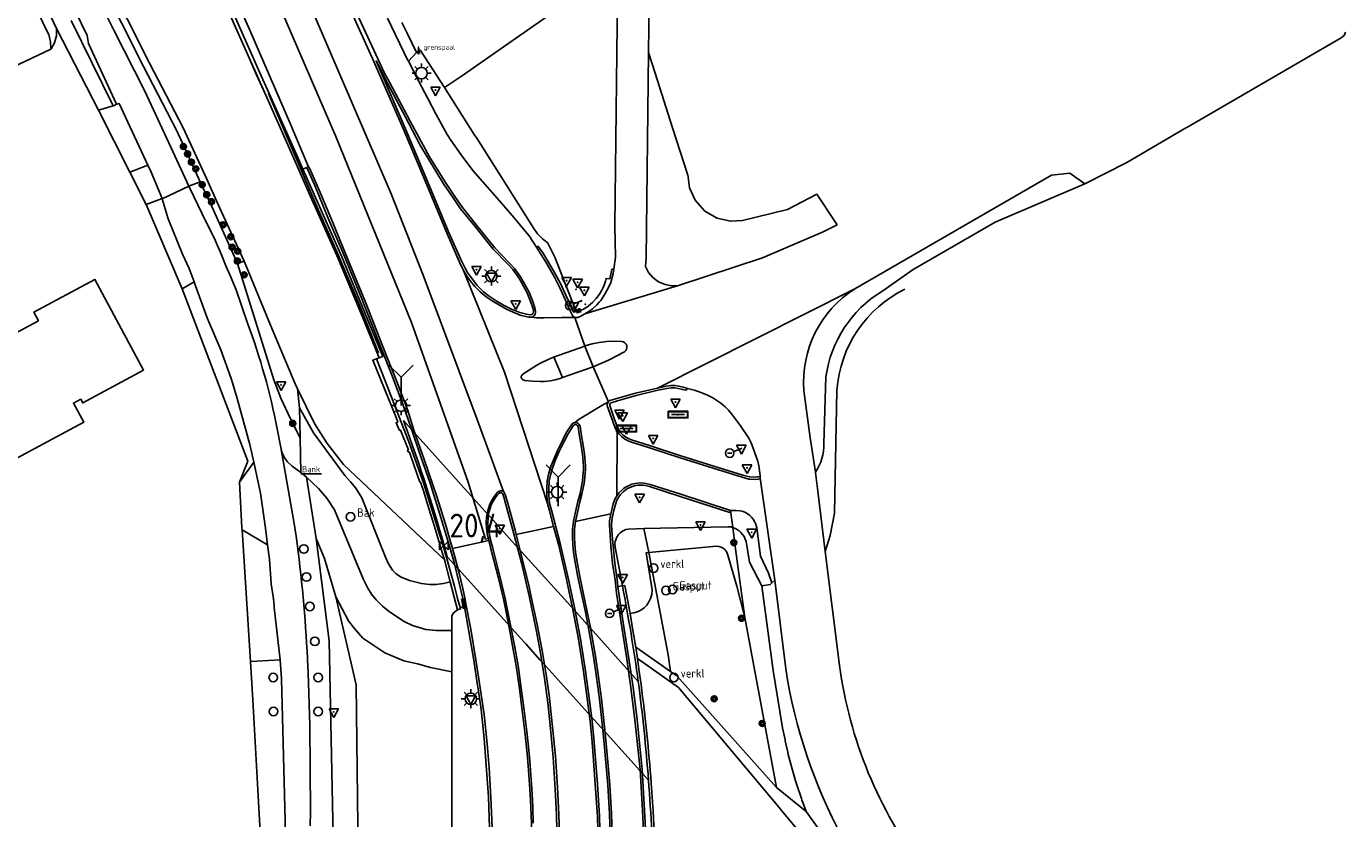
# Model space of a CAD drawing. Header units: metres. Extents: x 121613 to 124518, y 449573 to 453879.
# Tile 51 of 71: x 122146 to 122285, y 453024 to 453107. Entities that reach past the tile are written whole.
import ezdxf
from ezdxf.enums import TextEntityAlignment as Align

# ---------------------------------------------------------------- set-up
doc = ezdxf.new("R2010")
doc.units = ezdxf.units.M
doc.header["$LTSCALE"] = 4
doc.layers.get('0').update_dxf_attribs({"linetype": 'CONTINUOUS'})
for name, color, linetype in [('G_BTD', 3, 'CONTINUOUS'), ('G_KWDUPM1', 11, 'ByLayer'), ('G_OTD', 32, 'CONTINUOUS'), ('G_OWG', 6, 'CONTINUOUS'), ('G_OWT', 6, 'CONTINUOUS'), ('G_WGD', 7, 'CONTINUOUS'), ('G_WTD', 5, 'CONTINUOUS'), ('LSHD', 3, 'CONTINUOUS'), ('PPALHM', 10, 'CONTINUOUS'), ('PVGO', 102, 'CONTINUOUS')]:
    doc.layers.add(name, color=color, linetype=linetype)
doc.layers.add('G_WGI_A1', color=1, linetype='CONTINUOUS', lineweight=70)
for name, color, linetype, true_color in [('PBAK', 7, 'CONTINUOUS', 0xbd2877), ('PBRD', 7, 'CONTINUOUS', 0xbd2877), ('PPAL', 7, 'CONTINUOUS', 0xbd2877), ('PPUT', 7, 'CONTINUOUS', 0xbd2877), ('PSTM', 7, 'CONTINUOUS', 0xde7233)]:
    doc.layers.add(name, color=color, linetype=linetype, true_color=true_color)
doc.styles.add('ISO', font='ISO')
doc.styles.get("Standard").update_dxf_attribs({"font": 'ISO'})

# ---------------------------------------------------------------- blocks, each defined once
blk = doc.blocks.new('boom')
at = {"color": 0}
for radius in [0.315, 0.225, 0.135]:
    blk.add_circle((0, 0), radius, dxfattribs=at)
blk = doc.blocks.new('verkeersbord')
at = {"color": 0}
for p, q in [((0.5, 0.32), (-0.5, 0.32)), ((-0.5, 0.32), (0, -0.6)), ((0, -0.6), (0.5, 0.32))]:
    blk.add_line(p, q, dxfattribs=at)
blk = doc.blocks.new('lichtmast')
at = {"color": 0}
for p, q in [((-0.6, 0), (-1, 0)), ((-0.71, 0.71), (-0.42, 0.42)), ((0, 0.6), (0, 1)), ((0.42, 0.42), (0.71, 0.71)), ((0.6, 0), (1, 0)), ((-0.42, -0.42), (-0.71, -0.71)), ((0, -0.6), (0, -1)), ((0.42, -0.42), (0.71, -0.71))]:
    blk.add_line(p, q, dxfattribs=at)
blk.add_circle((0, 0), 0.6, dxfattribs=at)
blk = doc.blocks.new('afsl-gas')
at = {"color": 0}
blk.add_circle((0, 0), 0.45, dxfattribs=at)
at = {"color": 0, "style": 'ISO'}
blk.add_attdef('AFSL-GAS', (0.7, 0), '', height=0.9, dxfattribs=at)
blk = doc.blocks.new('verkeersbord-pl')
at = {"linetype": 'Continuous'}
blk.add_circle((0, 0), 0.03, dxfattribs=at)
blk = doc.blocks.new('strooikist')
at = {"color": 0}
blk.add_circle((0, 0), 0.45, dxfattribs=at)
at = {"color": 0, "style": 'ISO'}
blk.add_attdef('STROOIKIST', (0.7, 0), '', height=0.9, dxfattribs=at)
blk = doc.blocks.new('aanduidingsbord')
at = {"color": 0}
for p, q in [((-0.81, -0.33), (0, 0)), ((-1.45, -0.5), (-1.01, -0.5))]:
    blk.add_line(p, q, dxfattribs=at)
blk.add_circle((-1.23, -0.5), 0.45, dxfattribs=at)
blk = doc.blocks.new('wegwijzer')
at = {"color": 0}
for q in [(-0.424, 1.424), (0.424, 1.424), (0, 0)]:
    blk.add_line((0, 1), q, dxfattribs=at)
blk = doc.blocks.new('bank')
at = {"color": 0}
blk.add_line((1.1, 0), (-1.1, 0), dxfattribs=at)
at = {"color": 0, "linetype": 'Continuous', "style": 'ISO'}
blk.add_attdef('BANK', text='', height=0.65, rotation=360, dxfattribs=at).set_placement((0, 0.5), align=Align.MIDDLE_CENTER)
blk = doc.blocks.new('verkeersteller')
at = {"color": 0}
blk.add_circle((0, 0), 0.45, dxfattribs=at)
blk = doc.blocks.new('plaatsnaam')
at = {"color": 0}
blk.add_line((-0.69, 0), (0.69, 0), dxfattribs=at)
for points in [[(-1.05, 0.35), (1.05, 0.35), (1.05, -0.35), (-1.05, -0.35)], [(-0.99, 0.29), (0.99, 0.29), (0.99, -0.29), (-0.99, -0.29)]]:
    blk.add_lwpolyline(points, close=True, dxfattribs=at)
blk = doc.blocks.new('kilometerpaal')
at = {"color": 0}
for p, q in [((-0.44, 0.44), (0.44, -0.44)), ((-0.44, -0.44), (-0.44, 0.44)), ((0.44, 0.44), (-0.44, -0.44)), ((0.44, -0.44), (0.44, 0.44))]:
    blk.add_line(p, q, dxfattribs=at)
at = {"color": 0, "style": 'ISO'}
blk.add_attdef('KILOMETERPAAL', (0.59, 0.87), '', height=2.5, dxfattribs=at)
blk = doc.blocks.new('verklikker')
at = {"color": 0}
blk.add_circle((0, 0), 0.45, dxfattribs=at)
at = {"color": 0, "style": 'ISO'}
blk.add_attdef('VERKLIKKER', (0.7, 0), '', height=0.9, dxfattribs=at)
blk = doc.blocks.new('grensmarkering')
at = {"linetype": 'ByBlock', "lineweight": -2}
h = blk.add_hatch(color=0, dxfattribs=at)
h.dxf.hatch_style = 1
h.paths.add_polyline_path([(0.09, 0.55, 0.219912), (0.05, 0.61, -0.457379), (0.04, 0.66, 2.245674), (-0.04, 0.66, -0.457379), (-0.05, 0.61, 0.219912), (-0.09, 0.55), (-0.15, 0.04), (-0.18, 0.04), (-0.18, 0.01, 0.018367), (-0.1, 0, -0.954633), (0.1, 0, 0.018367), (0.18, 0.01), (0.18, 0.04), (0.15, 0.04)])
at = {"linetype": 'ByBlock', "lineweight": -2, "true_color": 0x681648}
h = blk.add_hatch(color=219, dxfattribs=at)
h.dxf.hatch_style = 1
h.paths.add_polyline_path([(0.1, 0, 1), (-0.1, 0, 1)])
at = {"linetype": 'ByBlock', "lineweight": -2}
h = blk.add_hatch(color=0, dxfattribs=at)
h.dxf.hatch_style = 1
h.paths.add_polyline_path([(0.18, -0.04, -0.022381), (0.08, -0.06, -0.528879), (-0.08, -0.06, -0.022381), (-0.18, -0.04), (-0.18, -0.13, 0.083333), (0.18, -0.13)])
at = {"color": 0, "linetype": 'ByBlock', "lineweight": -2}
blk.add_attdef('GRENSMARKERING', (0.5, 0.35), '', height=0.5, dxfattribs=at)

msp = doc.modelspace()

# ---------------------------------------------------------------- linework, layer by layer
at = {"layer": 'G_BTD', "linetype": 'Continuous', "transparency": 33554687}
for points in [[(122212.082, 453102.098), (122211.399, 453104.286)], [(122231.233, 453086.173), (122230.958, 453086.588), (122229.115, 453089.37), (122226.03, 453087.774), (122221.291, 453086.627), (122220.032, 453086.534), (122218.616, 453086.843), (122217.3, 453087.606), (122216.287, 453088.741), (122215.698, 453090.065), (122215.556, 453091.157), (122215.549, 453091.2), (122215.527, 453091.377), (122213.922, 453096.373), (122212.082, 453102.098)], [(122257.29, 453090.454), (122255.709, 453091.584), (122253.777, 453091.377)], [(122177.569, 453057.432), (122176.676, 453058.452), (122175.431, 453059.622)], [(122184.147, 453045.455), (122183.398, 453046.055), (122182.726, 453046.74), (122182.267, 453047.327), (122181.858, 453047.97), (122181.385, 453048.955), (122178.353, 453056.206), (122177.569, 453057.432)], [(122210.915, 453054.216), (122219.734, 453054.422)], [(122208.735, 453054.001), (122209.006, 453054.115), (122209.292, 453054.178), (122210.915, 453054.216)], [(122210.915, 453054.216), (122211.416, 453051.691)], [(122220.263, 453054.326), (122220.559, 453052.087), (122220.899, 453049.51), (122221.513, 453044.857)], [(122208.647, 453048.189), (122207.885, 453052.271), (122207.863, 453052.638)], [(122211.416, 453051.691), (122211.145, 453051.666), (122211.782, 453047.779), (122211.73, 453047.275)], [(122218.553, 453052.362), (122211.416, 453051.691)], [(122213.721, 453039.214), (122213.451, 453040.949), (122211.416, 453051.691)], [(122219.432, 453052.01), (122219.633, 453051.743), (122219.752, 453051.43), (122220.676, 453048.155), (122221.513, 453044.857)], [(122191.314, 453045.693), (122190.539, 453048.634)], [(122209.446, 453045.287), (122208.899, 453048.225), (122208.647, 453048.189)], [(122227.985, 453024.486), (122227.527, 453025.712), (122227.486, 453025.83), (122227.339, 453026.263), (122227.103, 453026.951), (122227.034, 453027.171), (122226.866, 453027.709), (122226.713, 453028.2), (122226.531, 453028.827), (122226.357, 453029.46), (122226.1, 453030.476), (122226.036, 453030.729), (122225.873, 453031.461), (122225.776, 453031.892), (122225.751, 453032.006), (122225.5, 453033.291), (122224.491, 453039.308), (122223.312, 453048.205)], [(122178.492, 453047.047), (122179.819, 453044.532), (122180.418, 453043.758), (122181.342, 453042.689), (122183.66, 453041.171), (122185.667, 453040.332), (122187.082, 453040), (122188.46, 453039.601), (122190.699, 453039.172)], [(122190.697, 453043.504), (122189.053, 453043.496), (122187.951, 453043.629), (122186.553, 453044.03), (122185.677, 453044.441), (122184.147, 453045.455)], [(122210.05, 453041.74), (122209.758, 453043.515), (122209.446, 453045.287)], [(122224.843, 453027.014), (122221.513, 453044.857)]]:
    msp.add_lwpolyline(points, dxfattribs=at)
for points in [[(122220.263, 453054.326, 0.064548), (122219.734, 453054.422)], [(122207.863, 453052.638, -0.2633103), (122208.735, 453054.001)], [(122218.553, 453052.362, -0.2059255), (122219.432, 453052.01)], [(122209.446, 453045.287, 0.3370179), (122211.73, 453047.275)]]:
    msp.add_lwpolyline(points, format="xyb", dxfattribs=at)
at = {"layer": 'G_KWDUPM1', "transparency": 33554687}
for points in [[(122187.059, 453063.98), (122185.611, 453065.589)], [(122193.593, 453056.724), (122187.059, 453063.98)], [(122193.593, 453056.724), (122194.539, 453055.674)], [(122194.746, 453055.443), (122194.539, 453055.674)], [(122197.026, 453052.911), (122194.746, 453055.443)], [(122197.414, 453052.481), (122197.026, 453052.911)], [(122203.205, 453046.05), (122197.414, 453052.481)], [(122190.223, 453051.258), (122191.423, 453049.927)], [(122191.423, 453049.927), (122196.783, 453043.981)], [(122208.515, 453040.153), (122203.205, 453046.05)], [(122196.783, 453043.981), (122198.323, 453042.272)], [(122198.323, 453042.272), (122198.518, 453042.056)], [(122198.518, 453042.056), (122199.977, 453040.438)], [(122199.977, 453040.438), (122200.283, 453040.098)], [(122200.283, 453040.098), (122205.018, 453034.845)], [(122210.308, 453038.162), (122208.515, 453040.153)], [(122205.018, 453034.845), (122205.3, 453034.532)], [(122205.3, 453034.532), (122206.749, 453032.925)], [(122206.749, 453032.925), (122209.531, 453029.838)], [(122209.531, 453029.838), (122211.392, 453027.774)]]:
    msp.add_lwpolyline(points, dxfattribs=at)
msp.add_lwpolyline([(122185.611, 453065.589, -0.0222031), (122190.223, 453051.258)], format="xyb", dxfattribs=at)
at = {"layer": 'G_OTD', "linetype": 'Continuous', "transparency": 33554687}
for points in [[(122208.154, 453113.292), (122207.347, 453112.739), (122191.817, 453101.868), (122189.916, 453100.595)], [(122149.1, 453106.8), (122153.525, 453098.231)], [(122156.819, 453091.697), (122158.541, 453088.282)], [(122143.068, 453072.094), (122142.335, 453073.46), (122147.221, 453076.08), (122146.738, 453076.979), (122153.149, 453080.416), (122155.68, 453075.708), (122158.273, 453070.886), (122151.87, 453067.443), (122151.668, 453067.82), (122150.903, 453067.409), (122151.979, 453065.409), (122143.952, 453061.092), (122140.586, 453067.35), (122141.504, 453067.843), (122140.079, 453070.491), (122143.068, 453072.094)], [(122162.335, 453079.44), (122169.254, 453061.317), (122168.376, 453059.102)], [(122168.64, 453054.095), (122169.528, 453040.264)]]:
    msp.add_lwpolyline(points, dxfattribs=at)
at = {"layer": 'G_OWG', "linetype": 'Continuous', "transparency": 33554687}
for points in [[(122175.043, 453092.021), (122174.503, 453093.248), (122171.496, 453099.98), (122170.484, 453102.209), (122169.748, 453103.899), (122168.869, 453105.863), (122167.466, 453109.031), (122164.756, 453115.119), (122162.717, 453119.698), (122161.095, 453123.283), (122159.874, 453125.959), (122157.964, 453130.046), (122156.175, 453133.806), (122153.825, 453138.635), (122151.005, 453144.29)], [(122155.09, 453098.684), (122150.648, 453107.658)], [(122189.916, 453100.595), (122187.421, 453104.494), (122186.998, 453104.289)], [(122183.926, 453101.063), (122186.145, 453096.869), (122187.423, 453094.464), (122189.841, 453090.481), (122190.827, 453089.01), (122191.608, 453087.856), (122193.123, 453086.002), (122195.056, 453083.589), (122196.581, 453082.031), (122197.129, 453081.45), (122197.759, 453080.585), (122198.032, 453080.109), (122198.637, 453078.992), (122199.061, 453077.918), (122199.149, 453077.649), (122199.221, 453077.38), (122199.285, 453077.21), (122199.31, 453077.099), (122199.311, 453077.007), (122199.272, 453076.887), (122199.234, 453076.839), (122199.196, 453076.779), (122199.109, 453076.718), (122198.937, 453076.69), (122198.543, 453076.756), (122197.847, 453076.933), (122196.979, 453077.282), (122196.121, 453077.716), (122195.349, 453078.181), (122194.618, 453078.676), (122194.047, 453079.105), (122193.381, 453079.777), (122192.768, 453080.571), (122192.403, 453081.086), (122192.058, 453081.665), (122191.635, 453082.53), (122190.366, 453085.426), (122188.007, 453091.063), (122185.703, 453096.569), (122182.74, 453103.391), (122182.896, 453103.143), (122183.926, 453101.063)], [(122189.916, 453100.595), (122193.066, 453095.673), (122193.324, 453095.265), (122199.326, 453085.781), (122199.719, 453085.217), (122200.196, 453084.721), (122200.744, 453084.307), (122200.773, 453084.292), (122201.539, 453082.768), (122203.796, 453077.036)], [(122175.601, 453092.315), (122175.457, 453092.202)], [(122163.054, 453090.216), (122164.238, 453090.693)], [(122199.601, 453083.797), (122199.801, 453083.886), (122200.225, 453083.291), (122200.922, 453082.16), (122201.536, 453081.067), (122202.101, 453080.047), (122202.706, 453078.749), (122203.532, 453076.966), (122203.796, 453077.036)], [(122207.737, 453081.488), (122207.535, 453081.489), (122207.336, 453080.487), (122206.934, 453080.52), (122206.86, 453080.249), (122206.713, 453079.814), (122206.629, 453079.574), (122206.496, 453079.299), (122206.228, 453078.87), (122205.88, 453078.42), (122205.492, 453077.987), (122205.042, 453077.624), (122204.793, 453077.449), (122204.488, 453077.273), (122204.259, 453077.188)], [(122204.259, 453077.188), (122203.796, 453077.036)], [(122223.144, 453059.712), (122222.918, 453059.669), (122222.868, 453059.66), (122222.562, 453059.636), (122222.066, 453059.664), (122222, 453059.67), (122221.32, 453059.852), (122218.261, 453060.798), (122214.808, 453061.886), (122211.48, 453062.974), (122209.587, 453063.567), (122209.297, 453063.696), (122209.022, 453063.85), (122208.7, 453064.085), (122208.496, 453064.295), (122208.29, 453064.578), (122208.121, 453064.888), (122207.822, 453065.68), (122207.307, 453067.163), (122207.308, 453067.204), (122207.321, 453067.266), (122207.349, 453067.336), (122207.386, 453067.395), (122207.411, 453067.422), (122207.45, 453067.45), (122208.14, 453067.645), (122210.085, 453068.206), (122212.379, 453068.763), (122213.305, 453068.955), (122213.773, 453069.008), (122214.151, 453069.006), (122214.543, 453068.964), (122214.98, 453068.861), (122215.351, 453068.77), (122215.5, 453068.967)], [(122202.555, 453063.466), (122202.928, 453064.186), (122203.457, 453065.018), (122203.515, 453065.101), (122203.533, 453065.113), (122203.603, 453065.138), (122203.673, 453065.158), (122203.737, 453065.155), (122203.804, 453065.14), (122203.852, 453065.115), (122203.917, 453065.061), (122203.957, 453065.007), (122203.987, 453064.93), (122204.149, 453063.942), (122204.295, 453062.954), (122204.44, 453062.055), (122204.481, 453061.675), (122204.522, 453061.188), (122204.545, 453060.82), (122204.542, 453060.449), (122204.531, 453060.101), (122204.498, 453059.663), (122204.45, 453059.219), (122204.391, 453058.871), (122204.186, 453057.895), (122203.968, 453057.082), (122203.702, 453055.978), (122203.492, 453055.003), (122203.391, 453054.166), (122203.38, 453053.33), (122203.434, 453052.531), (122203.503, 453051.742), (122203.643, 453050.875), (122203.96, 453049.127), (122204.747, 453045.425), (122205.04, 453043.961), (122205.601, 453040.767), (122205.921, 453038.617), (122206.233, 453036.291), (122206.632, 453032.699), (122206.764, 453031.193), (122206.951, 453029.246), (122207.11, 453027.281), (122207.176, 453026.047), (122207.288, 453024.258), (122207.357, 453021.956)], [(122174.835, 453060.118), (122173.919, 453060.779), (122173.38, 453061.291), (122173.08, 453061.723), (122172.859, 453062.2), (122172.714, 453062.751)], [(122174.739, 453063.778), (122174.835, 453060.118)], [(122206.28, 453022.541), (122206.241, 453023.97), (122206.009, 453027.373), (122205.732, 453030.836), (122205.653, 453032.199), (122205.481, 453034.012), (122205.05, 453037.209), (122204.72, 453039.485), (122204.234, 453042.644), (122203.607, 453045.931), (122203.01, 453048.733), (122202.147, 453052.504), (122201.171, 453056.153), (122200.99, 453056.904), (122200.905, 453057.693), (122200.891, 453058.44), (122200.953, 453059.228), (122201.114, 453059.981), (122201.315, 453060.688), (122201.625, 453061.438), (122201.976, 453062.256), (122202.555, 453063.466)], [(122175.431, 453059.622), (122174.835, 453060.118)], [(122176.418, 453053.189), (122175.431, 453059.622)], [(122208.179, 453048.142), (122208.094, 453048.873), (122207.837, 453050.576), (122207.666, 453052.398), (122207.582, 453053.531), (122207.511, 453054.577), (122207.526, 453055.065), (122207.568, 453055.327), (122207.746, 453056.135), (122207.909, 453056.771), (122208.065, 453057.207), (122208.259, 453057.551), (122208.46, 453057.818), (122208.735, 453058.101), (122208.904, 453058.243), (122209.169, 453058.429), (122209.431, 453058.551), (122209.701, 453058.657), (122210.025, 453058.738), (122210.259, 453058.777), (122210.538, 453058.789), (122210.839, 453058.783), (122211.077, 453058.749), (122211.488, 453058.637), (122214.735, 453057.611), (122220.06, 453055.864)], [(122199.273, 453023.238), (122199.226, 453024.896), (122199.173, 453025.714), (122199.074, 453027.35), (122198.927, 453029.302), (122198.825, 453030.594), (122198.59, 453032.88), (122198.297, 453035.133), (122198.01, 453037.438), (122197.664, 453039.818), (122197.294, 453041.938), (122196.854, 453044.233), (122196.326, 453046.864), (122195.757, 453049.215), (122194.966, 453052.287), (122194.82, 453052.889), (122194.658, 453053.55), (122194.541, 453054.201), (122194.513, 453054.459), (122194.497, 453054.738), (122194.51, 453055.406), (122194.574, 453055.812), (122194.638, 453056.034), (122194.723, 453056.36), (122194.812, 453056.612), (122195.036, 453057.091), (122195.368, 453057.595), (122195.502, 453057.769), (122195.629, 453057.893), (122195.738, 453057.965), (122195.795, 453057.978), (122195.896, 453057.985), (122195.968, 453057.969), (122196.015, 453057.946), (122196.044, 453057.916), (122196.082, 453057.86), (122196.236, 453057.285), (122196.276, 453057.153), (122197.24, 453053.666), (122198.023, 453050.613), (122198.829, 453047.138), (122199.583, 453043.588), (122199.991, 453041.333), (122200.465, 453038.503), (122200.817, 453035.918), (122201.053, 453033.552), (122201.369, 453030.199), (122201.582, 453026.82), (122201.72, 453024.162), (122201.788, 453021.021)], [(122220.028, 453056.113), (122220.06, 453055.864)], [(122220.06, 453055.864), (122220.263, 453054.326)], [(122176.418, 453053.189), (122177.797, 453042.424), (122178.249, 453020.079), (122179.955, 453014.81), (122183.776, 453009.439), (122189.084, 453007.66), (122190.53, 453007.207), (122190.465, 453006.506)], [(122176.418, 453053.189), (122177.308, 453051.064), (122178.492, 453047.047)], [(122223.312, 453048.205), (122222.004, 453050.678), (122221.667, 453052.858)], [(122208.179, 453048.142), (122208.647, 453048.189)], [(122211.269, 453018.42), (122211.019, 453023.974), (122210.725, 453028.906), (122210.188, 453034.154), (122209.765, 453037.559), (122209.291, 453040.79), (122208.562, 453045.467), (122208.259, 453047.446), (122208.179, 453048.142)], [(122224.189, 453048.336), (122223.312, 453048.205)], [(122224.189, 453048.336), (122224.382, 453048.535)], [(122178.492, 453047.047), (122180.635, 453037.809), (122180.804, 453022.97), (122181.328, 453017.487), (122181.928, 453015.266), (122182.916, 453013.096), (122184.218, 453011.733), (122187.172, 453010.108), (122187.595, 453009.902), (122188.021, 453009.77), (122188.415, 453009.729), (122188.99, 453009.76), (122189.412, 453009.865), (122189.761, 453010.01), (122190.118, 453010.223), (122190.297, 453010.362), (122190.459, 453010.511), (122190.71, 453019.154), (122190.699, 453039.172)], [(122192.065, 453045.78), (122192.012, 453046.041)], [(122190.697, 453043.504), (122190.696, 453045.028), (122190.831, 453045.34), (122191.314, 453045.693)], [(122191.585, 453045.933), (122191.631, 453045.78), (122191.314, 453045.693)], [(122192.065, 453045.78), (122192.14, 453045.415), (122192.508, 453043.396), (122193, 453040.405), (122193.408, 453037.717), (122193.431, 453037.571), (122193.784, 453035.209), (122194.095, 453032.163), (122194.324, 453029.325), (122194.552, 453026.01), (122194.67, 453022.768)], [(122190.699, 453039.172), (122190.697, 453043.504)], [(122169.528, 453040.264), (122170.195, 453040.298)], [(122169.528, 453040.264), (122169.77, 453036.225), (122170.546, 453022.334), (122170.218, 453022.217)], [(122172.656, 453040.423), (122170.195, 453040.298)]]:
    msp.add_lwpolyline(points, dxfattribs=at)
for points in [[(122220.263, 453054.326, -0.1121189), (122221.107, 453053.818)], [(122221.107, 453053.818, -0.1336799), (122221.667, 453052.858)], [(122210.308, 453038.162, 0.0148328), (122208.647, 453048.189)], [(122211.392, 453027.774, 0.0137012), (122210.308, 453038.162)], [(122211.392, 453027.774, -0.014322), (122211.914, 453016.9)]]:
    msp.add_lwpolyline(points, format="xyb", dxfattribs=at)
at = {"layer": 'G_OWT', "linetype": 'Continuous', "transparency": 33554687}
for points in [[(122149.1, 453106.8), (122135.31, 453136.16), (122128.51, 453149.41), (122121.4, 453162.5), (122114.69, 453173.86), (122108.16, 453184.284)], [(122116.94, 453180.56), (122118.02, 453178.82), (122119.14, 453176.94), (122120.26, 453175.02), (122121.8, 453172.5), (122123.46, 453169.72), (122125.02, 453166.88), (122127.26, 453163.22), (122130.8, 453156.52), (122134.66, 453149.32), (122138.9, 453141.34), (122143.38, 453132.3), (122148.6, 453121.86), (122153.66, 453111.96), (122158.26, 453102.82), (122161.78, 453096.04), (122164.238, 453090.693)], [(122149.1, 453106.8), (122149.1, 453106.788), (122149.1, 453106.776), (122149.107, 453106.039), (122148.91, 453105.29), (122148.542, 453104.651), (122148.53, 453104.63)], [(122168.16, 453082.08), (122165.44, 453088.08), (122164.238, 453090.693)], [(122168.16, 453082.08), (122168.843, 453082.34)], [(122171.973, 453069.864), (122168.16, 453082.08)], [(122174.739, 453063.778), (122173.684, 453065.84), (122172.732, 453067.951), (122171.973, 453069.864)], [(122174.674, 453066.928), (122174.472, 453068.929)], [(122190.539, 453048.634), (122189.814, 453048.456), (122189.035, 453048.359), (122188.368, 453048.352), (122187.508, 453048.447), (122186.251, 453048.78), (122185.311, 453049.163), (122184.848, 453049.461), (122184.464, 453049.857), (122184.038, 453050.512), (122183.72, 453051.227), (122181.236, 453057.441), (122180.59, 453058.456), (122180.046, 453059.146), (122179.445, 453059.787), (122176.149, 453064.278), (122174.674, 453066.928)], [(122174.674, 453066.928), (122174.739, 453063.778)], [(122189.929, 453050.945), (122190.539, 453048.634)], [(122213.721, 453039.214), (122210.05, 453041.74)], [(122210.05, 453041.74), (122210.235, 453040.549)], [(122224.843, 453027.014), (122214.389, 453038.754), (122213.721, 453039.214)], [(122224.843, 453027.014), (122227.985, 453024.486)], [(122230.491, 453020.93), (122227.985, 453024.486)]]:
    msp.add_lwpolyline(points, dxfattribs=at)
at = {"layer": 'G_WGD', "linetype": 'Continuous', "transparency": 33554687}
for points in [[(122175.601, 453092.315), (122173.722, 453096.746), (122169.438, 453106.631), (122159.791, 453128.433), (122153.701, 453141.579), (122152.181, 453144.898), (122151.558, 453146.153)], [(122163.054, 453090.216), (122161.16, 453094.32), (122158.4, 453100.2), (122155.14, 453106.62), (122152.18, 453112.62), (122148.68, 453119.62), (122144.48, 453128.14), (122140.02, 453136.96), (122138.473, 453139.893)], [(122194.547, 453053.177), (122194.228, 453053.116), (122192.413, 453059.11), (122189.127, 453068.379), (122186.453, 453075.896), (122178.512, 453095.456), (122170.607, 453113.725), (122158.872, 453139.063)], [(122196.133, 453058.108), (122193.374, 453065.679), (122187.695, 453080.883), (122184.338, 453089.405), (122176.227, 453108.255), (122172.627, 453115.793), (122168.756, 453123.83), (122163.582, 453133.789), (122160.035, 453139.639)], [(122155.412, 453098.859), (122152.481, 453105.228), (122152.348, 453106.067), (122150.001, 453110.944), (122146.94, 453117.02), (122145.7, 453119.52), (122143.5, 453123.78), (122141.88, 453127.08), (122140.08, 453130.72), (122138.72, 453133.5), (122136.82, 453137), (122135.947, 453138.685)], [(122168.046, 453133.453), (122170.999, 453127.672), (122173.881, 453121.857), (122176.914, 453115.469), (122178.91, 453111.254), (122182.365, 453103.663), (122185.577, 453096.276), (122187.881, 453090.772), (122190.24, 453085.133), (122191.511, 453082.231), (122191.941, 453081.353)], [(122211.399, 453104.286), (122211.52, 453115.26), (122211.507, 453115.589)], [(122207.737, 453081.488), (122207.916, 453082.761), (122207.854, 453086.053), (122208.154, 453113.292)], [(122199.074, 453076.448), (122199.145, 453076.457), (122199.238, 453076.491), (122199.332, 453076.568), (122199.398, 453076.641), (122199.472, 453076.775), (122199.518, 453076.93), (122199.518, 453077.08), (122199.435, 453077.439), (122199.258, 453077.995), (122198.829, 453079.081), (122198.217, 453080.212), (122197.937, 453080.7), (122197.292, 453081.585), (122196.734, 453082.177), (122195.215, 453083.729), (122193.288, 453086.134), (122191.813, 453087.991), (122191.002, 453089.129), (122190.047, 453090.6), (122188.356, 453093.304), (122186.351, 453096.975), (122184.15, 453101.154), (122183.595, 453102.179), (122178.983, 453112.138)], [(122186.141, 453103.375), (122186.091, 453103.443), (122183.932, 453107.889)], [(122185.458, 453107.438), (122186.005, 453106.319), (122186.998, 453104.289)], [(122284.262, 453105.806), (122268.011, 453096.402), (122267.972, 453096.379), (122261.716, 453092.708), (122257.29, 453090.454)], [(122284.555, 453106.065), (122284.262, 453105.806)], [(122284.723, 453106.418), (122284.555, 453106.065)], [(122186.141, 453103.375), (122186.998, 453104.289)], [(122186.141, 453103.375), (122186.222, 453103.266), (122186.893, 453101.877), (122188.177, 453099.429), (122189.05, 453097.763), (122190.206, 453095.652), (122190.589, 453095.047), (122191.679, 453093.522), (122192.905, 453091.876), (122195.724, 453088.672), (122197.067, 453087.141), (122198.844, 453084.993), (122199.601, 453083.797)], [(122211.16, 453082.603), (122211.399, 453104.286)], [(122155.412, 453098.859), (122155.216, 453098.713), (122155.09, 453098.684)], [(122158.73, 453092.432), (122155.692, 453098.921), (122155.412, 453098.859)], [(122155.09, 453098.684), (122153.525, 453098.231)], [(122153.525, 453098.231), (122156.819, 453091.697)], [(122158.73, 453092.432), (122156.819, 453091.697)], [(122158.73, 453092.432), (122159.072, 453091.702), (122160.223, 453088.912)], [(122175.043, 453092.021), (122175.457, 453092.202)], [(122183.057, 453072.167), (122183.428, 453072.3), (122181.559, 453076.915), (122179.124, 453082.809), (122176.08, 453089.662), (122175.043, 453092.021)], [(122175.457, 453092.202), (122175.587, 453091.867), (122176.278, 453090.284), (122177.659, 453086.942), (122179.257, 453083.167), (122181.175, 453078.551), (122183.257, 453073.182), (122184.367, 453070.466), (122185.58, 453067.189), (122186.412, 453064.78), (122187.459, 453061.769), (122188.404, 453059.095), (122189.166, 453056.656), (122190.053, 453053.783), (122190.912, 453050.783), (122191.477, 453048.479), (122191.844, 453046.857)], [(122175.601, 453092.315), (122175.76, 453092.063), (122176.74, 453089.786), (122178.14, 453086.476), (122179.537, 453083.048), (122181.614, 453078.044), (122183.75, 453072.572), (122184.768, 453070.036), (122186.071, 453066.625), (122186.721, 453064.575), (122187.806, 453061.47), (122189.154, 453057.492), (122190.14, 453054.338), (122190.492, 453053.087), (122190.772, 453052.114)], [(122233.091, 453079.44), (122253.777, 453091.377)], [(122257.29, 453090.454), (122247.857, 453086.446), (122239.223, 453081.45), (122235.933, 453079.155)], [(122160.231, 453088.893), (122163.054, 453090.216)], [(122163.054, 453090.216), (122163.56, 453089.12), (122164.82, 453086.52), (122165.7, 453084.78), (122166.46, 453083), (122166.92, 453081.84), (122167.38, 453080.84), (122168.02, 453079.32), (122169.204, 453075.836)], [(122160.223, 453088.912), (122158.541, 453088.282)], [(122162.335, 453079.44), (122158.541, 453088.282)], [(122160.223, 453088.912), (122160.231, 453088.893)], [(122163.593, 453080.154), (122163.06, 453081.58), (122162.38, 453083.08), (122160.85, 453086.797), (122160.231, 453088.893)], [(122231.233, 453086.173), (122229.779, 453085.42), (122223.388, 453082.687), (122214.53, 453079.796)], [(122199.601, 453083.797), (122199.802, 453083.538), (122200.667, 453082.117), (122201.497, 453080.65), (122202.089, 453079.465), (122202.61, 453078.298), (122203.051, 453077.317), (122203.361, 453076.683), (122203.467, 453076.532), (122203.55, 453076.479), (122203.652, 453076.43)], [(122211.16, 453082.603), (122211.085, 453081.766)], [(122191.941, 453081.353), (122196.243, 453070.659), (122200.781, 453056.867)], [(122191.941, 453081.353), (122192.296, 453080.758), (122192.671, 453080.227), (122193.128, 453079.684), (122193.689, 453079.115), (122194.326, 453078.6), (122194.937, 453078.168), (122195.714, 453077.695), (122196.463, 453077.292), (122197.146, 453076.967), (122197.896, 453076.673), (122198.761, 453076.465), (122199.002, 453076.438), (122199.074, 453076.448)], [(122204.704, 453076.791), (122205.106, 453077.03), (122205.459, 453077.284), (122205.971, 453077.755), (122206.216, 453078.044), (122206.363, 453078.218), (122206.624, 453078.591), (122206.849, 453078.939), (122207.194, 453079.568), (122207.421, 453080.104), (122207.674, 453081.034), (122207.737, 453081.488)], [(122214.53, 453079.796), (122213.848, 453079.76), (122213.139, 453079.881), (122212.458, 453080.17), (122211.864, 453080.61), (122211.399, 453081.16), (122211.085, 453081.766)], [(122163.593, 453080.154), (122162.335, 453079.44)], [(122169.862, 453061.2), (122169.46, 453063.08), (122168.12, 453067.9), (122167.68, 453069.44), (122167.485, 453069.99), (122166.42, 453073), (122165.141, 453075.961), (122164.96, 453076.38), (122163.74, 453079.76), (122163.593, 453080.154)], [(122214.53, 453079.796), (122204.704, 453076.791)], [(122212.325, 453069.003), (122233.091, 453079.44)], [(122203.652, 453076.43), (122203.802, 453076.404), (122203.949, 453076.407), (122204.205, 453076.508), (122204.704, 453076.791)], [(122203.652, 453076.43), (122202.302, 453076.41), (122200.42, 453076.395), (122199.603, 453076.375), (122199.074, 453076.448)], [(122203.652, 453076.43), (122204.68, 453073.402)], [(122204.68, 453073.402), (122204.835, 453073.476), (122205.463, 453073.642), (122206.216, 453073.788), (122206.959, 453073.878), (122207.816, 453073.917), (122208.56, 453073.897)], [(122201.407, 453072.249), (122204.68, 453073.402)], [(122204.68, 453073.402), (122205.581, 453071.227)], [(122205.581, 453071.227), (122207.186, 453071.942), (122208.85, 453072.804)], [(122182.775, 453072.075), (122183.057, 453072.167)], [(122191.585, 453045.933), (122191.305, 453046.875), (122190.975, 453048.151), (122189.832, 453052.296), (122187.751, 453058.935), (122186.277, 453063.051), (122183.697, 453069.751), (122182.775, 453072.075)], [(122201.407, 453072.249), (122200.752, 453071.952), (122200.117, 453071.654), (122199.651, 453071.413), (122199.146, 453071.105), (122198.544, 453070.72), (122198.176, 453070.472), (122198.09, 453070.384), (122198.025, 453070.279), (122198.002, 453070.204), (122198.001, 453070.12), (122198.016, 453070.041), (122198.067, 453069.969), (122198.14, 453069.904), (122198.27, 453069.835), (122198.382, 453069.807), (122199.188, 453069.723), (122199.992, 453069.7), (122200.446, 453069.697), (122201.065, 453069.758), (122201.58, 453069.852), (122202.09, 453069.993), (122202.36, 453070.11)], [(122202.36, 453070.11), (122201.466, 453072.182), (122201.407, 453072.249)], [(122202.36, 453070.11), (122205.581, 453071.227)], [(122205.581, 453071.227), (122207.189, 453067.547)], [(122230.059, 453070.187), (122229.847, 453063.171)], [(122208.072, 453067.884), (122210.022, 453068.443), (122212.325, 453069.003)], [(122215.5, 453068.967), (122215.042, 453069.099), (122214.59, 453069.206), (122214.183, 453069.266), (122213.771, 453069.266), (122213.264, 453069.197), (122212.325, 453069.003)], [(122215.5, 453068.967), (122215.927, 453068.856), (122216.215, 453068.772), (122216.508, 453068.677), (122216.997, 453068.497), (122217.589, 453068.243), (122218.145, 453067.965), (122218.991, 453067.406), (122219.442, 453067.027), (122219.797, 453066.677), (122220.134, 453066.293), (122221.078, 453065.035), (122221.944, 453063.722), (122222.201, 453063.235), (122222.887, 453061.32), (122222.98, 453060.836), (122223.137, 453059.807), (122223.144, 453059.712)], [(122228.967, 453060.148), (122228.38, 453063.776), (122227.741, 453068.747)], [(122229.966, 453051.827), (122230.499, 453053.508), (122230.948, 453055.833), (122231.209, 453068.783)], [(122203.594, 453065.356), (122204.114, 453065.728), (122206.486, 453067.162), (122207.189, 453067.547)], [(122207.189, 453067.547), (122207.127, 453067.449), (122207.083, 453067.339), (122207.06, 453067.233), (122207.058, 453067.124), (122207.589, 453065.596), (122207.895, 453064.785), (122208.08, 453064.445)], [(122208.072, 453067.884), (122207.341, 453067.677), (122207.246, 453067.609), (122207.189, 453067.547)], [(122172.329, 453064.706), (122172.714, 453062.751)], [(122203.594, 453065.356), (122203.539, 453065.34), (122203.434, 453065.303), (122203.363, 453065.253), (122203.281, 453065.136), (122202.745, 453064.292), (122202.366, 453063.561), (122201.783, 453062.343), (122201.43, 453061.521), (122201.115, 453060.758), (122200.909, 453060.033), (122200.743, 453059.258), (122200.679, 453058.446), (122200.694, 453057.679), (122200.781, 453056.867)], [(122203.699, 453054.954), (122203.701, 453054.968), (122203.909, 453055.931), (122204.173, 453057.03), (122204.392, 453057.846), (122204.599, 453058.832), (122204.66, 453059.191), (122204.709, 453059.644), (122204.743, 453060.089), (122204.754, 453060.444), (122204.757, 453060.825), (122204.733, 453061.203), (122204.691, 453061.695), (122204.65, 453062.083), (122204.505, 453062.986), (122204.358, 453063.974), (122204.192, 453064.985), (122204.145, 453065.11), (122204.071, 453065.207), (122203.97, 453065.292), (122203.877, 453065.34), (122203.766, 453065.365), (122203.65, 453065.371), (122203.594, 453065.356)], [(122208.08, 453064.445), (122208.067, 453057.676)], [(122208.08, 453064.445), (122208.306, 453064.135), (122208.536, 453063.897), (122208.887, 453063.64), (122209.185, 453063.474), (122209.499, 453063.334), (122211.404, 453062.738), (122214.732, 453061.65), (122218.187, 453060.562), (122221.251, 453059.614), (122221.957, 453059.425), (122222.048, 453059.417), (122222.564, 453059.388), (122222.914, 453059.414), (122223.086, 453059.467), (122223.139, 453059.533)], [(122172.714, 453062.751), (122174.129, 453054.768)], [(122168.376, 453059.102), (122169.862, 453061.2)], [(122169.862, 453061.2), (122170.56, 453057.94), (122171.1, 453054.28), (122171.329, 453052.503)], [(122228.967, 453060.148), (122228.971, 453060.126), (122229.209, 453058.146), (122229.966, 453051.827)], [(122168.376, 453059.102), (122168.627, 453054.294), (122168.64, 453054.095)], [(122220.028, 453056.113), (122214.805, 453057.829), (122211.553, 453058.856), (122211.124, 453058.973), (122210.858, 453059.012), (122210.535, 453059.018), (122210.235, 453059.005), (122209.979, 453058.962), (122209.632, 453058.876), (122209.341, 453058.761), (122209.054, 453058.627), (122208.765, 453058.425), (122208.579, 453058.269), (122208.286, 453057.967), (122208.067, 453057.676)], [(122223.139, 453059.533), (122223.15, 453059.617), (122223.144, 453059.712)], [(122223.139, 453059.533), (122224.672, 453048.808)], [(122196.133, 453058.108), (122196.032, 453058.156), (122195.93, 453058.181), (122195.836, 453058.182), (122195.766, 453058.174), (122195.708, 453058.166), (122195.659, 453058.149), (122195.581, 453058.102), (122195.518, 453058.04), (122195.394, 453057.902), (122195.132, 453057.543), (122194.866, 453057.132), (122194.667, 453056.677), (122194.485, 453056.085), (122194.356, 453055.422), (122194.306, 453054.857), (122194.348, 453054.232), (122194.465, 453053.511), (122194.547, 453053.177)], [(122197.472, 453053.586), (122197.351, 453054.059), (122196.513, 453057.157), (122196.31, 453057.804), (122196.256, 453057.955), (122196.198, 453058.04), (122196.133, 453058.108)], [(122208.067, 453057.676), (122207.856, 453057.302), (122207.69, 453056.838), (122207.524, 453056.188), (122207.433, 453055.774)], [(122200.781, 453056.867), (122200.965, 453056.101), (122201.407, 453054.451)], [(122203.699, 453054.954), (122207.433, 453055.774)], [(122207.433, 453055.774), (122207.343, 453055.369), (122207.298, 453055.086), (122207.283, 453054.572), (122207.354, 453053.515), (122207.438, 453052.379), (122207.61, 453050.548), (122207.712, 453049.871)], [(122220.959, 453056.105), (122220.574, 453056.128), (122220.028, 453056.113)], [(122174.335, 453053.427), (122174.129, 453054.768)], [(122197.472, 453053.586), (122201.407, 453054.451)], [(122201.407, 453054.451), (122201.942, 453052.453), (122202.757, 453048.888)], [(122204.168, 453049.168), (122203.852, 453050.911), (122203.714, 453051.768), (122203.645, 453052.547), (122203.592, 453053.336), (122203.603, 453054.152), (122203.699, 453054.954)], [(122222.677, 453054.693), (122222.775, 453054.314), (122223.165, 453051.327), (122224.014, 453049.529), (122224.382, 453048.535)], [(122168.64, 453054.095), (122171.329, 453052.503)], [(122190.772, 453052.114), (122194.601, 453052.956)], [(122194.547, 453053.177), (122194.601, 453052.956)], [(122194.601, 453052.956), (122194.629, 453052.843), (122194.775, 453052.239), (122195.566, 453049.167), (122195.96, 453047.539)], [(122198.826, 453048.108), (122198.185, 453050.796), (122197.472, 453053.586)], [(122171.329, 453052.503), (122171.52, 453051.02), (122171.7, 453048.42), (122171.927, 453046.847), (122171.98, 453046.48), (122172.012, 453046.084), (122172.026, 453045.909), (122172.656, 453040.423)], [(122190.772, 453052.114), (122191.06, 453051.113), (122191.44, 453049.682), (122191.864, 453047.906), (122192.095, 453046.771)], [(122229.966, 453051.827), (122229.968, 453051.813), (122231.472, 453039.843)], [(122202.757, 453048.888), (122202.803, 453048.688), (122203.4, 453045.89), (122204.025, 453042.608), (122204.51, 453039.454), (122204.841, 453037.18), (122205.27, 453033.988), (122205.441, 453032.183), (122205.521, 453030.821), (122205.798, 453027.358), (122206.029, 453023.96), (122206.069, 453022.539), (122206.049, 453020.04), (122206.042, 453016.464), (122205.922, 453012.619), (122205.711, 453009.513), (122205.452, 453005.754), (122205.302, 453003.3)], [(122207.859, 453004.612), (122207.93, 453004.869), (122207.952, 453005.153), (122207.941, 453007.098), (122207.828, 453010.31), (122207.793, 453013.588), (122207.569, 453021.962), (122207.499, 453024.268), (122207.387, 453026.059), (122207.321, 453027.295), (122207.162, 453029.265), (122206.975, 453031.213), (122206.843, 453032.72), (122206.443, 453036.316), (122206.131, 453038.646), (122205.81, 453040.801), (122205.248, 453044), (122204.954, 453045.468), (122204.168, 453049.168)], [(122207.712, 453049.871), (122207.868, 453048.843), (122208.033, 453047.415), (122208.336, 453045.432), (122209.064, 453040.756), (122209.538, 453037.528), (122209.961, 453034.128), (122210.497, 453028.888), (122210.791, 453023.962), (122211.04, 453018.41)], [(122224.672, 453048.808), (122224.382, 453048.535)], [(122225.835, 453039.478), (122224.672, 453048.808)], [(122195.96, 453047.539), (122196.134, 453046.822), (122196.661, 453044.195), (122197.1, 453041.903), (122197.469, 453039.787), (122197.815, 453037.412), (122198.102, 453035.108), (122198.395, 453032.857), (122198.629, 453030.576), (122198.731, 453029.286), (122198.877, 453027.337), (122198.977, 453025.701), (122199.03, 453024.886), (122199.076, 453023.233), (122199.105, 453021.973), (122199.116, 453020.399), (122199.128, 453017.438), (122199.074, 453014.345), (122199.037, 453012.211), (122199.037, 453011.23), (122199.033, 453011.06)], [(122201.914, 453013.98), (122202.02, 453014.915), (122202.077, 453017.175), (122202.052, 453021.047), (122201.966, 453024.17), (122201.813, 453027.028), (122201.598, 453030.296), (122201.252, 453033.709), (122200.931, 453036.721), (122200.653, 453038.675), (122200.202, 453041.414), (122199.688, 453044.126), (122198.958, 453047.554), (122198.826, 453048.108)], [(122192.012, 453046.041), (122191.585, 453045.933)], [(122191.844, 453046.857), (122192.012, 453046.041)], [(122194.652, 453009.526), (122194.743, 453009.971), (122194.797, 453010.353), (122194.85, 453011.27), (122194.943, 453012.668), (122195.012, 453014.476), (122195.082, 453016.096), (122195.077, 453019.369), (122194.962, 453022.78), (122194.799, 453025.963), (122194.615, 453029.084), (122194.434, 453031.6), (122194.091, 453034.666), (122193.7, 453037.49), (122193.225, 453040.44), (122192.706, 453043.66), (122192.19, 453046.301), (122192.095, 453046.771)], [(122172.656, 453040.423), (122172.768, 453038.431), (122173.278, 453019.457)], [(122175.626, 453038.022), (122175.757, 453033.531), (122175.825, 453024.453), (122175.804, 453022.975)]]:
    msp.add_lwpolyline(points, dxfattribs=at)
for points in [[(122233.091, 453079.44, 0.2760697), (122227.741, 453068.747)], [(122231.209, 453068.783, -0.265896), (122238.373, 453079.404)], [(122235.933, 453079.155, 0.2254478), (122230.059, 453070.187)], [(122169.204, 453075.836, -0.0421458), (122172.329, 453064.706)], [(122208.85, 453072.804, 0.7282258), (122208.56, 453073.897)], [(122229.847, 453063.171, -0.1540935), (122228.967, 453060.148)], [(122222.677, 453054.693, 0.2760239), (122220.959, 453056.105)], [(122174.335, 453053.427, -0.02057), (122175.518, 453040.568)], [(122175.518, 453040.568, -0.0039872), (122175.626, 453038.022)], [(122231.804, 453021.763, -0.086883), (122225.835, 453039.478)], [(122240.301, 453018.391, -0.1277718), (122231.472, 453039.843)]]:
    msp.add_lwpolyline(points, format="xyb", dxfattribs=at)
at = {"layer": 'G_WGI_A1', "linetype": 'Continuous', "lineweight": 70, "transparency": 33554687}
for points in [[(122204.259, 453077.188), (122203.949, 453077.088), (122203.796, 453077.036)], [(122191.844, 453046.857), (122192.065, 453045.78)]]:
    msp.add_lwpolyline(points, dxfattribs=at)
at = {"layer": 'G_WTD', "linetype": 'Continuous', "transparency": 33554687}
for points in [[(122148.53, 453104.63), (122148.49, 453105.399), (122148.3, 453106.154), (122147.97, 453106.85), (122134.37, 453135.69), (122129.88, 453144.53), (122125.25, 453153.29), (122120.48, 453161.98), (122116.05, 453169.55), (122111.49, 453177.05), (122106.8, 453184.46)], [(122164.915, 453090.966), (122162.435, 453096.36), (122158.909, 453103.152), (122154.31, 453112.29), (122149.251, 453122.189), (122144.033, 453132.625), (122139.549, 453141.673), (122135.303, 453149.664), (122131.444, 453156.863), (122127.894, 453163.581), (122125.651, 453167.246), (122124.093, 453170.083), (122122.424, 453172.877), (122120.886, 453175.394), (122119.768, 453177.31), (122118.643, 453179.199), (122117.553, 453180.955)], [(122183.057, 453072.167), (122181.188, 453076.718), (122178.753, 453082.612), (122175.709, 453089.465), (122174.132, 453093.051), (122171.124, 453099.783), (122170.112, 453102.011), (122169.377, 453103.702), (122168.497, 453105.665), (122167.095, 453108.834), (122164.43, 453114.925), (122162.328, 453119.595), (122160.706, 453123.181), (122159.503, 453125.762), (122157.592, 453129.849), (122155.803, 453133.609), (122153.453, 453138.438), (122150.633, 453144.093), (122150.806, 453144.185)], [(122148.53, 453104.63), (122105.409, 453084.245), (122105.514, 453083.012)], [(122168.843, 453082.34), (122166.103, 453088.383), (122164.915, 453090.966)], [(122174.472, 453068.929), (122174.228, 453069.429), (122171.643, 453075.62), (122168.843, 453082.34)], [(122182.775, 453072.075), (122182.39, 453071.918), (122184.844, 453065.907), (122185.014, 453065.426), (122184.836, 453065.35), (122185.198, 453064.538), (122185.307, 453064.584), (122185.598, 453063.857), (122186.137, 453062.511), (122186.052, 453062.466), (122186.123, 453062.29), (122186.21, 453062.309), (122186.334, 453062.063), (122187.022, 453060.024), (122187.338, 453059.092), (122187.396, 453059.108), (122187.744, 453058.099), (122188.1, 453056.894), (122188.865, 453054.449), (122189.737, 453051.598), (122189.929, 453050.945)], [(122174.472, 453068.929), (122176.261, 453065.269), (122177.603, 453063.174), (122179.295, 453060.965), (122189.929, 453050.945)], [(122210.235, 453040.549), (122214.536, 453037.526), (122225.127, 453024.903), (122225.258, 453024.745), (122234.427, 453013.722)], [(122210.235, 453040.549), (122210.426, 453039.189), (122210.609, 453037.828)], [(122212.022, 453021.549), (122211.869, 453024.508), (122211.671, 453027.465)]]:
    msp.add_lwpolyline(points, dxfattribs=at)
msp.add_lwpolyline([(122211.671, 453027.465, 0.0135356), (122210.609, 453037.828)], format="xyb", dxfattribs=at)
at = {"layer": 'LSHD', "linetype": 'Continuous', "lineweight": -3, "transparency": 33554687}
for points in [[(122169.377, 453103.702), (122168.497, 453105.665), (122167.095, 453108.834), (122164.43, 453114.925), (122162.328, 453119.595)], [(122154.769, 453006.722), (122147.756, 453017.382), (122141.015, 453027.682), (122135.705, 453035.866), (122132.314, 453041.117), (122132.439, 453042.79), (122128.384, 453048.099), (122126.064, 453046.803), (122124.998, 453048.392), (122120.567, 453054.662), (122119.689, 453055.854), (122113.75, 453064.22), (122112.976, 453065.516), (122110.949, 453070.198), (122105.514, 453083.012), (122105.409, 453084.245), (122148.53, 453104.63)], [(122176.299, 453088.137), (122175.709, 453089.465), (122174.132, 453093.051), (122171.124, 453099.783), (122169.377, 453103.702)], [(122182.991, 453072.712), (122180.923, 453077.881), (122178.738, 453082.99), (122176.492, 453088.073), (122171.422, 453099.959)], [(122180.045, 453079.485), (122178.753, 453082.612), (122176.299, 453088.137)], [(122183.057, 453072.167), (122181.188, 453076.718), (122180.045, 453079.485)], [(122174.228, 453069.429), (122171.643, 453075.62)], [(122176.261, 453065.269), (122174.472, 453068.929)], [(122177.603, 453063.174), (122176.261, 453065.269)], [(122179.295, 453060.965), (122177.603, 453063.174)], [(122189.998, 453050.88), (122179.295, 453060.965)]]:
    msp.add_lwpolyline(points, dxfattribs=at)

# ---------------------------------------------------------------- block references
at = {"layer": 'PBAK', "transparency": 33554687}
msp.add_blockref('strooikist', (122180.05, 453055.46), dxfattribs=at).add_auto_attribs({'STROOIKIST': 'Bak'})
at = {"layer": 'PBRD', "transparency": 33554687}
for name, p in [('verkeersbord', (122188.984, 453100.323)), ('verkeersbord', (122193.295, 453081.455)), ('verkeersbord', (122194.861, 453080.768)), ('verkeersbord', (122194.861, 453080.768)), ('verkeersbord', (122202.779, 453080.294)), ('verkeersbord', (122203.939, 453080.126)), ('verkeersbord', (122204.644, 453079.278)), ('verkeersbord', (122197.423, 453077.85)), ('aanduidingsbord', (122204.328, 453078.169)), ('verkeersbord', (122203.514, 453077.624)), ('verkeersbord', (122172.742, 453069.334)), ('verkeersbord', (122214.231, 453067.526)), ('verkeersbord', (122214.231, 453067.526)), ('verkeersbord', (122208.344, 453066.342)), ('verkeersbord', (122208.681, 453066.084)), ('plaatsnaam', (122214.493, 453066.202)), ('plaatsnaam', (122209.091, 453064.735)), ('verkeersbord', (122209.091, 453064.735)), ('verkeersbord', (122211.879, 453063.702)), ('verkeersbord', (122221.161, 453062.656)), ('aanduidingsbord', (122221.161, 453062.656)), ('verkeersbord', (122221.754, 453060.598)), ('verkeersbord', (122210.459, 453057.522)), ('verkeersbord', (122195.754, 453054.251)), ('verkeersbord', (122216.861, 453054.612)), ('verkeersbord', (122222.251, 453053.831)), ('verkeersbord', (122208.68, 453049.086)), ('verkeersbord', (122208.531, 453045.809)), ('aanduidingsbord', (122208.531, 453045.809)), ('verkeersbord', (122192.697, 453036.326)), ('verkeersbord', (122192.697, 453036.326)), ('verkeersbord', (122178.283, 453034.95))]:
    msp.add_blockref(name, p, dxfattribs=at)
at = {"layer": 'PBRD', "transparency": 33554687, "xscale": 3, "yscale": 3, "zscale": 3}
for p in [(122185.356, 453067.149), (122201.882, 453056.637)]:
    msp.add_blockref('wegwijzer', p, dxfattribs=at)
at = {"layer": 'PBRD', "transparency": 33554687}
for p in [(122211.934, 453050.067), (122214.068, 453038.56)]:
    msp.add_blockref('verklikker', p, dxfattribs=at).add_auto_attribs({'VERKLIKKER': 'verkl '})
at = {"layer": 'PPAL', "transparency": 33554687}
msp.add_blockref('grensmarkering', (122187.209, 453104.232), dxfattribs=at).add_auto_attribs({'GRENSMARKERING': 'grenspaal'})
for name, p in [('lichtmast', (122187.516, 453102.107)), ('verkeersbord-pl', (122188.984, 453100.323)), ('verkeersbord-pl', (122193.295, 453081.455)), ('lichtmast', (122194.861, 453080.768)), ('verkeersbord-pl', (122202.714, 453079.653)), ('verkeersbord-pl', (122202.779, 453080.294)), ('verkeersbord-pl', (122203.778, 453079.379)), ('verkeersbord-pl', (122203.939, 453080.126)), ('verkeersbord-pl', (122204.328, 453078.169)), ('verkeersbord-pl', (122204.644, 453079.278)), ('verkeersbord-pl', (122197.423, 453077.85)), ('verkeersbord-pl', (122203.514, 453077.624)), ('verkeersbord-pl', (122204.743, 453077.806)), ('verkeersbord-pl', (122172.742, 453069.334)), ('lichtmast', (122185.356, 453067.149)), ('verkeersbord-pl', (122214.231, 453067.526)), ('verkeersbord-pl', (122208.681, 453066.084)), ('verkeersbord-pl', (122214.493, 453066.202)), ('verkeersbord-pl', (122209.091, 453064.735)), ('verkeersbord-pl', (122211.879, 453063.702)), ('verkeersbord-pl', (122221.161, 453062.656)), ('verkeersbord-pl', (122221.754, 453060.598)), ('lichtmast', (122201.784, 453058.06)), ('verkeersbord-pl', (122210.459, 453057.522)), ('verkeersbord-pl', (122201.882, 453056.637)), ('verkeersbord-pl', (122216.861, 453054.612)), ('verkeersbord-pl', (122195.754, 453054.251)), ('verkeersbord-pl', (122222.251, 453053.831)), ('verkeersteller', (122175.14, 453052.077)), ('verkeersteller', (122175.426, 453049.13)), ('verkeersbord-pl', (122208.68, 453049.086)), ('verkeersteller', (122175.771, 453046.042)), ('verkeersbord-pl', (122208.531, 453045.809)), ('verkeersteller', (122176.298, 453042.368)), ('verkeersteller', (122171.92, 453038.56)), ('verkeersteller', (122176.652, 453038.56)), ('lichtmast', (122192.697, 453036.326)), ('verkeersteller', (122171.94, 453034.99)), ('verkeersteller', (122176.652, 453034.99)), ('verkeersbord-pl', (122178.283, 453034.95))]:
    msp.add_blockref(name, p, dxfattribs=at)
at = {"layer": 'PPALHM', "transparency": 33554687}
msp.add_blockref('kilometerpaal', (122189.861, 453052.421), dxfattribs=at).add_auto_attribs({'KILOMETERPAAL': '20,4'})
at = {"layer": 'PPUT', "transparency": 33554687}
for p in [(122213.231, 453047.71), (122213.928, 453047.819)]:
    msp.add_blockref('afsl-gas', p, dxfattribs=at).add_auto_attribs({'AFSL-GAS': 'Gasput'})
at = {"layer": 'PSTM', "transparency": 33554687}
msp.add_blockref('bank', (122175.908, 453059.971), dxfattribs=at).add_auto_attribs({'BANK': 'Bank'})
at = {"layer": 'PVGO', "transparency": 33554687}
for p in [(122162.468, 453094.395), (122162.905, 453093.607), (122163.307, 453092.753), (122163.766, 453092.044), (122164.439, 453090.375), (122164.916, 453089.321), (122165.414, 453088.591), (122166.642, 453086.165), (122167.456, 453084.913), (122167.586, 453083.81), (122168.181, 453083.391), (122168.147, 453082.352), (122168.851, 453080.902), (122173.964, 453065.285), (122220.367, 453052.747), (122221.169, 453044.794), (122218.299, 453036.329), (122223.345, 453033.736)]:
    msp.add_blockref('boom', p, dxfattribs=at)

doc.saveas('drawing.dxf')
